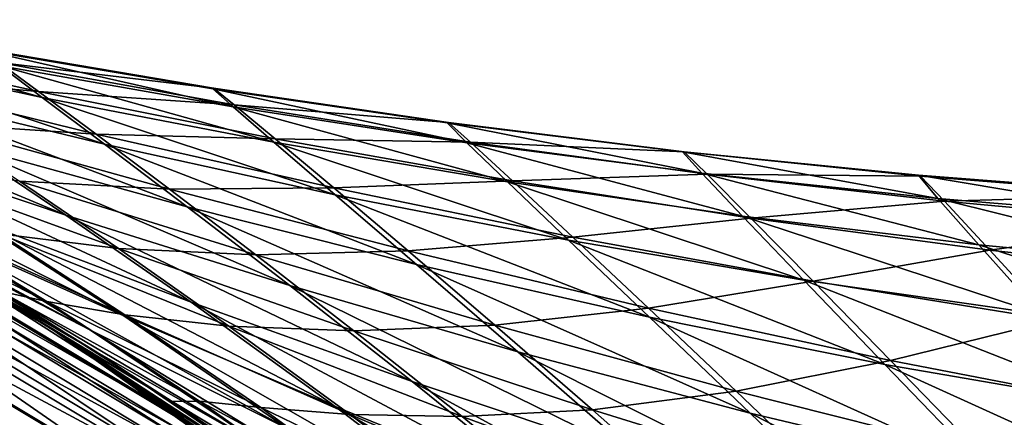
# Model space of a CAD drawing. Header units: metres. Extents: x -23 to 245, y -35 to 23.
# Tile 49 of 166: x 12.1 to 16.7, y 19.05 to 20.91. Entities that reach past the tile are written whole.
import ezdxf

# ---------------------------------------------------------------- set-up
doc = ezdxf.new("R2010")
doc.units = ezdxf.units.M
doc.layers.add('solid_509092_SW0002', color=7, linetype='CONTINUOUS')

msp = doc.modelspace()

# ---------------------------------------------------------------- linework, layer by layer
at = {"layer": 'solid_509092_SW0002'}
for points in [[(10.930923, 20.911652, 93.57589), (12.010245, 20.69599, 93.688797), (12.204975, 20.548544, 92.011963)], [(11.132217, 20.781427, 91.86795), (10.930923, 20.911652, 93.57589), (12.204975, 20.548544, 92.011963)], [(11.088567, 20.817579, 100.396408), (12.187873, 20.575663, 100.407967), (12.002654, 20.710852, 98.755562)], [(11.088567, 20.817579, 100.396408), (11.354098, 20.647596, 102.018578), (12.187873, 20.575663, 100.407967)], [(11.132217, 20.781427, 91.86795), (12.204975, 20.548544, 92.011963), (12.496009, 20.329363, 90.360474)], [(11.430973, 20.587633, 90.183769), (11.132217, 20.781427, 91.86795), (12.496009, 20.329363, 90.360474)], [(11.909819, 20.776789, 97.072853), (13.004019, 20.591702, 97.131264), (13.002072, 20.588661, 95.459587)], [(11.909819, 20.776789, 97.072853), (12.002654, 20.710852, 98.755562), (13.004019, 20.591702, 97.131264)], [(11.912022, 20.771999, 95.379463), (11.909819, 20.776789, 97.072853), (13.002072, 20.588661, 95.459587)], [(11.912022, 20.771999, 95.379463), (13.002072, 20.588661, 95.459587), (13.096358, 20.504208, 93.793549)], [(12.010245, 20.69599, 93.688797), (11.912022, 20.771999, 95.379463), (13.096358, 20.504208, 93.793549)], [(11.71609, 19.792252, 79.018066), (12.236752, 19.474648, 0.5), (9.979338, 20.722279, 0.5)], [(10.765414, 20.305725, 0.37059), (9.979338, 20.722279, 0.5), (12.236752, 19.474648, 0.5)], [(9.979338, 20.722279, 149), (12.236752, 19.474648, 149), (10.517818, 20.454229, 111.984291)], [(10.761766, 20.298845, 149.22142), (12.236752, 19.474648, 149), (9.979338, 20.722279, 149)], [(12.002654, 20.710852, 98.755562), (13.101553, 20.513384, 98.795105), (13.004019, 20.591702, 97.131264)], [(12.002654, 20.710852, 98.755562), (12.187873, 20.575663, 100.407967), (13.101553, 20.513384, 98.795105)], [(12.010245, 20.69599, 93.688797), (13.096358, 20.504208, 93.793549), (13.286998, 20.338858, 92.143372)], [(12.204975, 20.548544, 92.011963), (12.010245, 20.69599, 93.688797), (13.286998, 20.338858, 92.143372)], [(11.354098, 20.647596, 102.018578), (12.4574, 20.376274, 102.004372), (12.187873, 20.575663, 100.407967)], [(11.354098, 20.647596, 102.018578), (11.694204, 20.426218, 103.568047), (12.4574, 20.376274, 102.004372)], [(10.786748, 20.636633, 88.305542), (11.825442, 20.328119, 88.534302), (12.315465, 19.998081, 86.923172)], [(11.291417, 20.341919, 86.653931), (10.786748, 20.636633, 88.305542), (12.315465, 19.998081, 86.923172)], [(11.430973, 20.587633, 90.183769), (12.496009, 20.329363, 90.360474), (12.881417, 20.037571, 88.745972)], [(11.825442, 20.328119, 88.534302), (11.430973, 20.587633, 90.183769), (12.881417, 20.037571, 88.745972)], [(12.187873, 20.575663, 100.407967), (13.292231, 20.355583, 100.429016), (13.101553, 20.513384, 98.795105)], [(12.187873, 20.575663, 100.407967), (12.4574, 20.376274, 102.004372), (13.292231, 20.355583, 100.429016)], [(13.002072, 20.588661, 95.459587), (13.004019, 20.591702, 97.131264), (14.096589, 20.429564, 95.535316)], [(13.002072, 20.588661, 95.459587), (14.096589, 20.429564, 95.535316), (14.188525, 20.336746, 93.888649)], [(13.096358, 20.504208, 93.793549), (13.002072, 20.588661, 95.459587), (14.188525, 20.336746, 93.888649)], [(13.004019, 20.591702, 97.131264), (14.101906, 20.430567, 97.190483), (14.096589, 20.429564, 95.535316)], [(13.004019, 20.591702, 97.131264), (13.101553, 20.513384, 98.795105), (14.101906, 20.430567, 97.190483)], [(12.204975, 20.548544, 92.011963), (13.286998, 20.338858, 92.143372), (13.573434, 20.093197, 90.520088)], [(12.496009, 20.329363, 90.360474), (12.204975, 20.548544, 92.011963), (13.573434, 20.093197, 90.520088)], [(13.101553, 20.513384, 98.795105), (14.20421, 20.339357, 98.840652), (14.101906, 20.430567, 97.190483)], [(13.101553, 20.513384, 98.795105), (13.292231, 20.355583, 100.429016), (14.20421, 20.339357, 98.840652)], [(13.096358, 20.504208, 93.793549), (14.188525, 20.336746, 93.888649), (14.377385, 20.15337, 92.259773)], [(13.286998, 20.338858, 92.143372), (13.096358, 20.504208, 93.793549), (14.377385, 20.15337, 92.259773)], [(12.236752, 19.474648, 149), (11.105905, 20.140976, 113.006149), (10.517818, 20.454229, 111.984291)], [(11.694204, 20.426218, 103.568047), (12.799622, 20.119862, 103.52243), (12.4574, 20.376274, 102.004372)], [(11.694204, 20.426218, 103.568047), (12.098737, 20.157345, 105.041985), (12.799622, 20.119862, 103.52243)], [(14.096589, 20.429564, 95.535316), (14.101906, 20.430567, 97.190483), (15.19495, 20.294828, 95.606094)], [(14.096589, 20.429564, 95.535316), (15.19495, 20.294828, 95.606094), (15.285956, 20.194044, 93.972839)], [(14.188525, 20.336746, 93.888649), (14.096589, 20.429564, 95.535316), (15.285956, 20.194044, 93.972839)], [(14.101906, 20.430567, 97.190483), (15.202967, 20.293467, 97.25061), (15.19495, 20.294828, 95.606094)], [(14.101906, 20.430567, 97.190483), (14.20421, 20.339357, 98.840652), (15.202967, 20.293467, 97.25061)], [(10.708499, 20.38047, 82.713158), (11.631459, 19.954737, 83.099449), (12.430694, 19.461472, 81.556259)], [(11.54227, 19.918768, 81.117294), (10.708499, 20.38047, 82.713158), (12.430694, 19.461472, 81.556259)], [(12.4574, 20.376274, 102.004372), (13.567285, 20.125105, 102.004044), (13.292231, 20.355583, 100.429016)], [(12.4574, 20.376274, 102.004372), (12.799622, 20.119862, 103.52243), (13.567285, 20.125105, 102.004044)], [(10.912868, 20.365162, 84.712433), (11.892935, 19.974543, 85.041054), (12.586312, 19.527519, 83.476707)], [(11.631459, 19.954737, 83.099449), (10.912868, 20.365162, 84.712433), (12.586312, 19.527519, 83.476707)], [(11.291417, 20.341919, 86.653931), (12.315465, 19.998081, 86.923172), (12.900054, 19.591545, 85.353294)], [(11.892935, 19.974543, 85.041054), (11.291417, 20.341919, 86.653931), (12.900054, 19.591545, 85.353294)], [(11.825442, 20.328119, 88.534302), (12.881417, 20.037571, 88.745972), (13.360994, 19.669428, 87.172012)], [(12.315465, 19.998081, 86.923172), (11.825442, 20.328119, 88.534302), (13.360994, 19.669428, 87.172012)], [(12.496009, 20.329363, 90.360474), (13.573434, 20.093197, 90.520088), (13.953435, 19.767651, 88.936058)], [(12.881417, 20.037571, 88.745972), (12.496009, 20.329363, 90.360474), (13.953435, 19.767651, 88.936058)], [(13.286998, 20.338858, 92.143372), (14.377385, 20.15337, 92.259773), (14.662171, 19.880903, 90.659241)], [(13.573434, 20.093197, 90.520088), (13.286998, 20.338858, 92.143372), (14.662171, 19.880903, 90.659241)], [(13.292231, 20.355583, 100.429016), (14.401183, 20.158167, 100.461266), (14.20421, 20.339357, 98.840652)], [(13.292231, 20.355583, 100.429016), (13.567285, 20.125105, 102.004044), (14.401183, 20.158167, 100.461266)], [(14.188525, 20.336746, 93.888649), (15.285956, 20.194044, 93.972839), (15.475136, 19.993086, 92.359146)], [(14.377385, 20.15337, 92.259773), (14.188525, 20.336746, 93.888649), (15.475136, 19.993086, 92.359146)], [(14.20421, 20.339357, 98.840652), (15.31015, 20.189098, 98.89296), (15.202967, 20.293467, 97.25061)], [(14.20421, 20.339357, 98.840652), (14.401183, 20.158167, 100.461266), (15.31015, 20.189098, 98.89296)], [(10.727189, 20.233625, 149.433075), (12.851946, 18.955202, 149.433075), (10.761766, 20.298845, 149.22142)], [(10.765414, 20.305725, 0.37059), (12.897741, 19.022745, 0.37059), (10.741986, 20.261536, 0.249887)], [(10.761766, 20.298845, 149.22142), (12.893373, 19.016302, 149.22142), (12.236752, 19.474648, 149)], [(12.851946, 18.955202, 149.433075), (12.893373, 19.016302, 149.22142), (10.761766, 20.298845, 149.22142)], [(10.765414, 20.305725, 0.37059), (12.236752, 19.474648, 0.5), (12.897741, 19.022745, 0.37059)], [(15.19495, 20.294828, 95.606094), (16.296518, 20.184574, 95.671463), (16.387814, 20.076546, 94.04509)], [(15.19495, 20.294828, 95.606094), (15.202967, 20.293467, 97.25061), (16.296518, 20.184574, 95.671463)], [(15.285956, 20.194044, 93.972839), (15.19495, 20.294828, 95.606094), (16.387814, 20.076546, 94.04509)], [(15.202967, 20.293467, 97.25061), (16.306684, 20.180477, 97.311745), (16.296518, 20.184574, 95.671463)], [(15.202967, 20.293467, 97.25061), (15.31015, 20.189098, 98.89296), (16.306684, 20.180477, 97.311745)], [(10.671399, 20.128393, 149.622971), (12.785105, 18.856619, 149.622971), (10.727189, 20.233625, 149.433075)], [(10.741986, 20.261536, 0.249887), (12.869674, 18.981348, 0.249887), (10.704711, 20.191227, 0.146262)], [(12.785105, 18.856619, 149.622971), (12.851946, 18.955202, 149.433075), (10.727189, 20.233625, 149.433075)], [(12.897741, 19.022745, 0.37059), (12.869674, 18.981348, 0.249887), (10.741986, 20.261536, 0.249887)], [(11.476846, 20.236498, 106.593918), (12.560841, 19.842209, 106.445076), (12.098737, 20.157345, 105.041985)], [(11.476846, 20.236498, 106.593918), (12.005885, 19.910215, 107.985474), (12.560841, 19.842209, 106.445076)], [(10.704711, 20.191227, 0.146262), (12.825015, 18.915482, 0.146262), (10.656133, 20.099598, 0.066791)], [(12.869674, 18.981348, 0.249887), (12.825015, 18.915482, 0.146262), (10.704711, 20.191227, 0.146262)], [(14.401183, 20.158167, 100.461266), (15.514242, 19.98424, 100.50618), (15.31015, 20.189098, 98.89296)], [(15.285956, 20.194044, 93.972839), (16.387814, 20.076546, 94.04509), (16.579138, 19.859013, 92.439819)], [(15.475136, 19.993086, 92.359146), (15.285956, 20.194044, 93.972839), (16.579138, 19.859013, 92.439819)], [(15.31015, 20.189098, 98.89296), (16.418892, 20.062931, 98.952637), (16.306684, 20.180477, 97.311745)], [(15.31015, 20.189098, 98.89296), (15.514242, 19.98424, 100.50618), (16.418892, 20.062931, 98.952637)], [(12.236752, 19.474648, 149), (11.71211, 19.794607, 113.976074), (11.105905, 20.140976, 113.006149)], [(12.098737, 20.157345, 105.041985), (13.203145, 19.812819, 104.958488), (12.799622, 20.119862, 103.52243)], [(12.098737, 20.157345, 105.041985), (12.560841, 19.842209, 106.445076), (13.203145, 19.812819, 104.958488)], [(13.567285, 20.125105, 102.004044), (14.683281, 19.895601, 102.02018), (14.401183, 20.158167, 100.461266)], [(14.377385, 20.15337, 92.259773), (15.475136, 19.993086, 92.359146), (15.760971, 19.694254, 90.775024)], [(14.662171, 19.880903, 90.659241), (14.377385, 20.15337, 92.259773), (15.760971, 19.694254, 90.775024)], [(14.401183, 20.158167, 100.461266), (14.683281, 19.895601, 102.02018), (15.514242, 19.98424, 100.50618)], [(16.296518, 20.184574, 95.671463), (17.400658, 20.098927, 95.730972), (17.493252, 19.984688, 94.104385)], [(16.296518, 20.184574, 95.671463), (16.306684, 20.180477, 97.311745), (17.400658, 20.098927, 95.730972)], [(16.387814, 20.076546, 94.04509), (16.296518, 20.184574, 95.671463), (17.493252, 19.984688, 94.104385)], [(16.306684, 20.180477, 97.311745), (17.412546, 20.091677, 97.373947), (17.400658, 20.098927, 95.730972)], [(16.306684, 20.180477, 97.311745), (16.418892, 20.062931, 98.952637), (17.412546, 20.091677, 97.373947)], [(10.597198, 19.988436, 149.781555), (12.696207, 18.725504, 149.781555), (10.671399, 20.128393, 149.622971)], [(10.656133, 20.099598, 0.066791), (12.766815, 18.829643, 0.066791), (10.599569, 19.992908, 0.016902)], [(12.825015, 18.915482, 0.146262), (12.766815, 18.829643, 0.066791), (10.656133, 20.099598, 0.066791)], [(12.696207, 18.725504, 149.781555), (12.785105, 18.856619, 149.622971), (10.671399, 20.128393, 149.622971)], [(12.452768, 19.361897, 79.596085), (11.71609, 19.792252, 79.018066), (11.110038, 20.138695, 79.987175)], [(12.452768, 19.361897, 79.596085), (11.110038, 20.138695, 79.987175), (11.54227, 19.918768, 81.117294)], [(12.799622, 20.119862, 103.52243), (13.91379, 19.831751, 103.495079), (13.567285, 20.125105, 102.004044)], [(12.799622, 20.119862, 103.52243), (13.203145, 19.812819, 104.958488), (13.91379, 19.831751, 103.495079)], [(13.567285, 20.125105, 102.004044), (13.91379, 19.831751, 103.495079), (14.683281, 19.895601, 102.02018)], [(11.256275, 20.082809, 111.286415), (12.226834, 19.594418, 110.937141), (11.56322, 19.997829, 109.598999)], [(11.256275, 20.082809, 111.286415), (12.006933, 19.642624, 112.622208), (12.226834, 19.594418, 110.937141)], [(13.573434, 20.093197, 90.520088), (14.662171, 19.880903, 90.659241), (15.040243, 19.521029, 89.100082)], [(13.953435, 19.767651, 88.936058), (13.573434, 20.093197, 90.520088), (15.040243, 19.521029, 89.100082)], [(15.514242, 19.98424, 100.50618), (16.630886, 19.834629, 100.564919), (16.418892, 20.062931, 98.952637)], [(16.387814, 20.076546, 94.04509), (17.493252, 19.984688, 94.104385), (17.688278, 19.752153, 92.500137)], [(16.579138, 19.859013, 92.439819), (16.387814, 20.076546, 94.04509), (17.688278, 19.752153, 92.500137)], [(16.418892, 20.062931, 98.952637), (17.529953, 19.961182, 99.020294), (17.412546, 20.091677, 97.373947)], [(16.418892, 20.062931, 98.952637), (16.630886, 19.834629, 100.564919), (17.529953, 19.961182, 99.020294)], [(12.881417, 20.037571, 88.745972), (13.953435, 19.767651, 88.936058), (14.426618, 19.359581, 87.394768)], [(13.360994, 19.669428, 87.172012), (12.881417, 20.037571, 88.745972), (14.426618, 19.359581, 87.394768)], [(10.508315, 19.820786, 149.900879), (12.589719, 18.568445, 149.900879), (10.597198, 19.988436, 149.781555)], [(12.589719, 18.568445, 149.900879), (12.696207, 18.725504, 149.781555), (10.597198, 19.988436, 149.781555)], [(10.599569, 19.992908, 0.016902), (12.699048, 18.729694, 0.016902), (11.972623, 19.050097)], [(12.766815, 18.829643, 0.066791), (12.699048, 18.729694, 0.016902), (10.599569, 19.992908, 0.016902)], [(11.56322, 19.997829, 109.598999), (12.590865, 19.53183, 109.322174), (12.005885, 19.910215, 107.985474)], [(11.56322, 19.997829, 109.598999), (12.226834, 19.594418, 110.937141), (12.590865, 19.53183, 109.322174)], [(11.892935, 19.974543, 85.041054), (12.900054, 19.591545, 85.353294), (13.572917, 19.104174, 83.83577)], [(12.586312, 19.527519, 83.476707), (11.892935, 19.974543, 85.041054), (13.572917, 19.104174, 83.83577)], [(12.315465, 19.998081, 86.923172), (13.360994, 19.669428, 87.172012), (13.933125, 19.220724, 85.641907)], [(12.900054, 19.591545, 85.353294), (12.315465, 19.998081, 86.923172), (13.933125, 19.220724, 85.641907)], [(14.683281, 19.895601, 102.02018), (15.804851, 19.689276, 102.054962), (15.514242, 19.98424, 100.50618)], [(15.475136, 19.993086, 92.359146), (16.579138, 19.859013, 92.439819), (16.868402, 19.535021, 90.865036)], [(15.760971, 19.694254, 90.775024), (15.475136, 19.993086, 92.359146), (16.868402, 19.535021, 90.865036)], [(15.514242, 19.98424, 100.50618), (15.804851, 19.689276, 102.054962), (16.630886, 19.834629, 100.564919)], [(16.630886, 19.834629, 100.564919), (17.750599, 19.710157, 100.638649), (17.529953, 19.961182, 99.020294)], [(11.54227, 19.918768, 81.117294), (12.430694, 19.461472, 81.556259), (13.299776, 18.876436, 80.091896)], [(12.452768, 19.361897, 79.596085), (11.54227, 19.918768, 81.117294), (13.299776, 18.876436, 80.091896)], [(11.631459, 19.954737, 83.099449), (12.586312, 19.527519, 83.476707), (13.355709, 18.998838, 81.985825)], [(12.430694, 19.461472, 81.556259), (11.631459, 19.954737, 83.099449), (13.355709, 18.998838, 81.985825)], [(12.005885, 19.910215, 107.985474), (13.076438, 19.479559, 107.784622), (12.560841, 19.842209, 106.445076)], [(12.005885, 19.910215, 107.985474), (12.590865, 19.53183, 109.322174), (13.076438, 19.479559, 107.784622)], [(13.91379, 19.831751, 103.495079), (15.036213, 19.564186, 103.489502), (14.683281, 19.895601, 102.02018)], [(14.662171, 19.880903, 90.659241), (15.760971, 19.694254, 90.775024), (16.140331, 19.300369, 89.234192)], [(15.040243, 19.521029, 89.100082), (14.662171, 19.880903, 90.659241), (16.140331, 19.300369, 89.234192)], [(14.683281, 19.895601, 102.02018), (15.036213, 19.564186, 103.489502), (15.804851, 19.689276, 102.054962)], [(10.409216, 19.633865, 149.97493), (12.470991, 18.393335, 149.97493), (10.508315, 19.820786, 149.900879)], [(12.470991, 18.393335, 149.97493), (12.589719, 18.568445, 149.900879), (10.508315, 19.820786, 149.900879)], [(12.560841, 19.842209, 106.445076), (13.660244, 19.45837, 106.317726), (13.203145, 19.812819, 104.958488)], [(12.560841, 19.842209, 106.445076), (13.076438, 19.479559, 107.784622), (13.660244, 19.45837, 106.317726)], [(13.203145, 19.812819, 104.958488), (14.319063, 19.484568, 104.897644), (13.91379, 19.831751, 103.495079)], [(13.91379, 19.831751, 103.495079), (14.319063, 19.484568, 104.897644), (15.036213, 19.564186, 103.489502)], [(15.804851, 19.689276, 102.054962), (16.931376, 19.507641, 102.110168), (16.630886, 19.834629, 100.564919)], [(16.579138, 19.859013, 92.439819), (17.688278, 19.752153, 92.500137), (17.983028, 19.404974, 90.926888)], [(16.868402, 19.535021, 90.865036), (16.579138, 19.859013, 92.439819), (17.983028, 19.404974, 90.926888)], [(16.630886, 19.834629, 100.564919), (16.931376, 19.507641, 102.110168), (17.750599, 19.710157, 100.638649)], [(12.236752, 19.474648, 149), (12.332741, 19.414003, 114.890266), (11.71211, 19.794607, 113.976074)], [(12.811685, 19.127199, 113.902023), (11.71211, 19.794607, 113.976074), (12.332741, 19.414003, 114.890266)], [(12.006933, 19.642624, 112.622208), (11.71211, 19.794607, 113.976074), (12.811685, 19.127199, 113.902023)], [(11.71609, 19.792252, 79.018066), (12.336063, 19.411892, 78.104515), (12.236752, 19.474648, 0.5)], [(13.438862, 18.691437, 78.14254), (12.336063, 19.411892, 78.104515), (11.71609, 19.792252, 79.018066)], [(13.438862, 18.691437, 78.14254), (11.71609, 19.792252, 79.018066), (12.452768, 19.361897, 79.596085)], [(13.203145, 19.812819, 104.958488), (13.660244, 19.45837, 106.317726), (14.319063, 19.484568, 104.897644)], [(13.953435, 19.767651, 88.936058), (15.040243, 19.521029, 89.100082), (15.510928, 19.072161, 87.585793)], [(14.426618, 19.359581, 87.394768), (13.953435, 19.767651, 88.936058), (15.510928, 19.072161, 87.585793)], [(15.036213, 19.564186, 103.489502), (16.166258, 19.319473, 103.508659), (15.804851, 19.689276, 102.054962)], [(15.760971, 19.694254, 90.775024), (16.868402, 19.535021, 90.865036), (17.251923, 19.108339, 89.335114)], [(16.140331, 19.300369, 89.234192), (15.760971, 19.694254, 90.775024), (17.251923, 19.108339, 89.335114)], [(15.804851, 19.689276, 102.054962), (16.166258, 19.319473, 103.508659), (16.931376, 19.507641, 102.110168)], [(12.006933, 19.642624, 112.622208), (12.938547, 19.12969, 112.211647), (12.226834, 19.594418, 110.937141)], [(12.006933, 19.642624, 112.622208), (12.811685, 19.127199, 113.902023), (12.938547, 19.12969, 112.211647)], [(13.360994, 19.669428, 87.172012), (14.426618, 19.359581, 87.394768), (14.990639, 18.866632, 85.899971)], [(13.933125, 19.220724, 85.641907), (13.360994, 19.669428, 87.172012), (14.990639, 18.866632, 85.899971)], [(10.409216, 19.633865, 149.97493), (11.70664, 18.626713, 150), (12.470991, 18.393335, 149.97493)], [(12.226834, 19.594418, 110.937141), (13.225514, 19.098673, 110.600029), (12.590865, 19.53183, 109.322174)], [(12.226834, 19.594418, 110.937141), (12.938547, 19.12969, 112.211647), (13.225514, 19.098673, 110.600029)], [(12.900054, 19.591545, 85.353294), (13.933125, 19.220724, 85.641907), (14.59017, 18.690054, 84.168076)], [(13.572917, 19.104174, 83.83577), (12.900054, 19.591545, 85.353294), (14.59017, 18.690054, 84.168076)], [(14.319063, 19.484568, 104.897644), (15.445943, 19.175718, 104.863914), (15.036213, 19.564186, 103.489502)], [(15.036213, 19.564186, 103.489502), (15.445943, 19.175718, 104.863914), (16.166258, 19.319473, 103.508659)], [(12.586312, 19.527519, 83.476707), (13.572917, 19.104174, 83.83577), (14.31738, 18.536816, 82.395439)], [(13.355709, 18.998838, 81.985825), (12.586312, 19.527519, 83.476707), (14.31738, 18.536816, 82.395439)], [(12.590865, 19.53183, 109.322174), (13.642471, 19.066412, 109.065285), (13.076438, 19.479559, 107.784622)], [(12.590865, 19.53183, 109.322174), (13.225514, 19.098673, 110.600029), (13.642471, 19.066412, 109.065285)], [(15.040243, 19.521029, 89.100082), (16.140331, 19.300369, 89.234192), (16.612162, 18.810793, 87.74015)], [(15.510928, 19.072161, 87.585793), (15.040243, 19.521029, 89.100082), (16.612162, 18.810793, 87.74015)], [(16.166258, 19.319473, 103.508659), (17.303158, 19.099918, 103.555016), (16.931376, 19.507641, 102.110168)], [(14.211057, 18.08441, 75.68261), (14.340281, 17.982113, 0.5), (12.236752, 19.474648, 0.5)], [(12.897741, 19.022745, 0.37059), (12.236752, 19.474648, 0.5), (14.340281, 17.982113, 0.5)], [(13.586347, 18.558319, 76.438637), (14.211057, 18.08441, 75.68261), (12.236752, 19.474648, 0.5)], [(12.961525, 18.999969, 77.244614), (13.586347, 18.558319, 76.438637), (12.236752, 19.474648, 0.5)], [(12.336063, 19.411892, 78.104515), (12.961525, 18.999969, 77.244614), (12.236752, 19.474648, 0.5)], [(12.236752, 19.474648, 149), (14.340281, 17.982113, 149), (12.332741, 19.414003, 114.890266)], [(12.893373, 19.016302, 149.22142), (14.340281, 17.982113, 149), (12.236752, 19.474648, 149)], [(12.430694, 19.461472, 81.556259), (13.355709, 18.998838, 81.985825), (14.188426, 18.382854, 80.577873)], [(13.299776, 18.876436, 80.091896), (12.430694, 19.461472, 81.556259), (14.188426, 18.382854, 80.577873)], [(13.076438, 19.479559, 107.784622), (14.166258, 19.056866, 107.608513), (13.660244, 19.45837, 106.317726)], [(13.076438, 19.479559, 107.784622), (13.642471, 19.066412, 109.065285), (14.166258, 19.056866, 107.608513)], [(13.660244, 19.45837, 106.317726), (14.774449, 19.088896, 106.217377), (14.319063, 19.484568, 104.897644)], [(13.660244, 19.45837, 106.317726), (14.166258, 19.056866, 107.608513), (14.774449, 19.088896, 106.217377)], [(14.319063, 19.484568, 104.897644), (14.774449, 19.088896, 106.217377), (15.445943, 19.175718, 104.863914)], [(14.340281, 17.982113, 149), (12.958458, 19.002062, 115.750565), (12.332741, 19.414003, 114.890266)], [(13.673159, 18.522121, 115.13459), (12.332741, 19.414003, 114.890266), (12.958458, 19.002062, 115.750565)], [(12.811685, 19.127199, 113.902023), (12.332741, 19.414003, 114.890266), (13.673159, 18.522121, 115.13459)], [(13.438862, 18.691437, 78.14254), (12.961525, 18.999969, 77.244614), (12.336063, 19.411892, 78.104515)], [(12.452768, 19.361897, 79.596085), (13.299776, 18.876436, 80.091896), (14.235382, 18.184168, 78.699654)], [(13.438862, 18.691437, 78.14254), (12.452768, 19.361897, 79.596085), (14.235382, 18.184168, 78.699654)], [(14.426618, 19.359581, 87.394768), (15.510928, 19.072161, 87.585793), (16.07106, 18.533823, 86.12059)], [(14.990639, 18.866632, 85.899971), (14.426618, 19.359581, 87.394768), (16.07106, 18.533823, 86.12059)], [(15.445943, 19.175718, 104.863914), (16.583027, 18.889395, 104.861115), (16.166258, 19.319473, 103.508659)], [(16.166258, 19.319473, 103.508659), (16.583027, 18.889395, 104.861115), (17.303158, 19.099918, 103.555016)], [(16.140331, 19.300369, 89.234192), (17.251923, 19.108339, 89.335114), (17.728193, 18.579098, 87.853653)], [(16.612162, 18.810793, 87.74015), (16.140331, 19.300369, 89.234192), (17.728193, 18.579098, 87.853653)], [(13.933125, 19.220724, 85.641907), (14.990639, 18.866632, 85.899971), (15.636457, 18.290512, 84.465424)], [(14.59017, 18.690054, 84.168076), (13.933125, 19.220724, 85.641907), (15.636457, 18.290512, 84.465424)], [(14.774449, 19.088896, 106.217377), (15.902834, 18.7377, 106.149498), (15.445943, 19.175718, 104.863914)], [(15.445943, 19.175718, 104.863914), (15.902834, 18.7377, 106.149498), (16.583027, 18.889395, 104.861115)], [(12.811685, 19.127199, 113.902023), (13.699185, 18.592794, 113.430557), (12.938547, 19.12969, 112.211647)], [(12.938547, 19.12969, 112.211647), (13.903237, 18.607307, 111.814041), (13.225514, 19.098673, 110.600029)], [(12.938547, 19.12969, 112.211647), (13.699185, 18.592794, 113.430557), (13.903237, 18.607307, 111.814041)], [(12.811685, 19.127199, 113.902023), (13.673159, 18.522121, 115.13459), (13.699185, 18.592794, 113.430557)], [(13.225514, 19.098673, 110.600029), (14.252906, 18.601208, 110.284805), (13.642471, 19.066412, 109.065285)], [(13.225514, 19.098673, 110.600029), (13.903237, 18.607307, 111.814041), (14.252906, 18.601208, 110.284805)], [(13.572917, 19.104174, 83.83577), (14.59017, 18.690054, 84.168076), (15.314606, 18.081352, 82.775269)], [(14.31738, 18.536816, 82.395439), (13.572917, 19.104174, 83.83577), (15.314606, 18.081352, 82.775269)], [(14.166258, 19.056866, 107.608513), (15.274648, 18.646753, 107.463684), (14.774449, 19.088896, 106.217377)], [(14.774449, 19.088896, 106.217377), (15.274648, 18.646753, 107.463684), (15.902834, 18.7377, 106.149498)], [(16.583027, 18.889395, 104.861115), (17.729351, 18.628725, 104.892441), (17.303158, 19.099918, 103.555016)], [(13.642471, 19.066412, 109.065285), (14.717661, 18.60677, 108.836281), (14.166258, 19.056866, 107.608513)], [(13.642471, 19.066412, 109.065285), (14.252906, 18.601208, 110.284805), (14.717661, 18.60677, 108.836281)], [(14.166258, 19.056866, 107.608513), (14.717661, 18.60677, 108.836281), (15.274648, 18.646753, 107.463684)], [(15.510928, 19.072161, 87.585793), (16.612162, 18.810793, 87.74015), (17.172394, 18.226851, 86.297691)], [(16.07106, 18.533823, 86.12059), (15.510928, 19.072161, 87.585793), (17.172394, 18.226851, 86.297691)]]:
    msp.add_3dface(points, dxfattribs=at)

doc.saveas('drawing.dxf')
